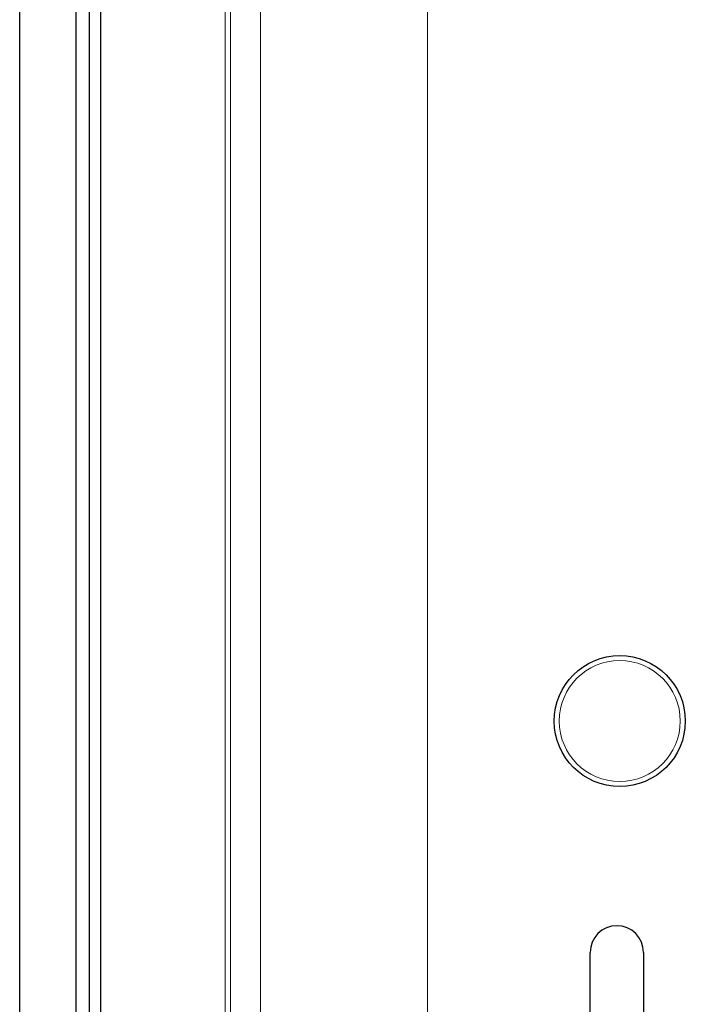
# Model space of a CAD drawing. Header units: millimetres. Extents: x 8 to 1339, y 12 to 1557.
# Tile 24 of 45: x 415 to 557, y 525 to 736. Entities that reach past the tile are written whole.
import ezdxf

# ---------------------------------------------------------------- set-up
doc = ezdxf.new("R2010")
doc.units = ezdxf.units.MM

msp = doc.modelspace()

# ---------------------------------------------------------------- linework, layer by layer
at = {"color": 7, "linetype": 'Continuous', "lineweight": 30}
for p, q in [((432.13, 354.72), (432.13, 1522.08)), ((414.81, 448.17), (414.81, 1428.63)), ((426.88, 461.69), (426.88, 1415.11)), ((429.76, 463.98), (429.76, 1412.82)), ((536.71, 507.29), (536.7, 536.29)), ((548.1, 536.3), (548.11, 507.3))]:
    msp.add_line(p, q, dxfattribs=at)
at = {"color": 252, "linetype": 'Continuous', "lineweight": 0}
for p, q in [((501.92, 367.6), (501.92, 1509.2)), ((458.73, 370.03), (458.73, 1506.78)), ((459.84, 370.07), (459.84, 1506.73)), ((466.25, 369.74), (466.25, 1507.06))]:
    msp.add_line(p, q, dxfattribs=at)
at = {"color": 7, "linetype": 'Continuous', "lineweight": 30}
msp.add_circle((543.03, 585.75), 14, dxfattribs=at)
at = {"color": 252, "linetype": 'Continuous', "lineweight": 0}
msp.add_circle((543.03, 585.75), 12.93, dxfattribs=at)
at = {"color": 7, "linetype": 'Continuous', "lineweight": 30}
msp.add_arc((542.4, 536.29), 5.7, 0.0082, 180.0082, dxfattribs=at)

doc.saveas('drawing.dxf')
